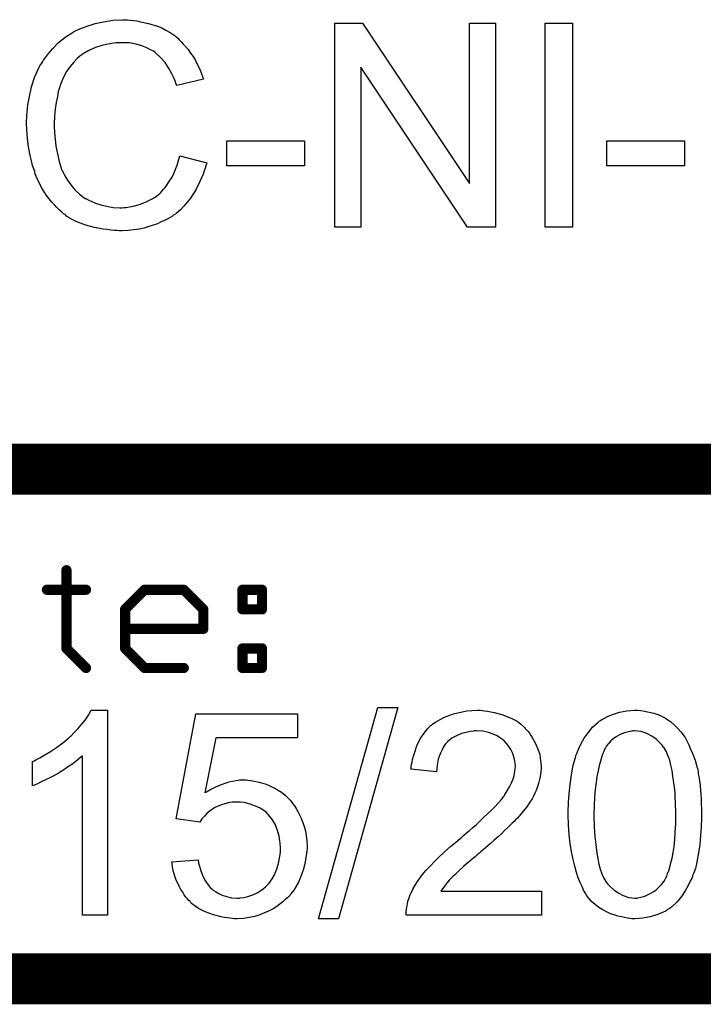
# Model space of a CAD drawing. Extents: x -2.2 to 8.3, y -2.9 to 5.2.
# Tile 124 of 205: x 6.56 to 6.829, y -2.883 to -2.497. Entities that reach past the tile are written whole.
import ezdxf

# ---------------------------------------------------------------- set-up
doc = ezdxf.new("R2010")
doc.units = 0
doc.layers.get('0').update_dxf_attribs({"linetype": 'CONTINUOUS'})
doc.layers.add('acc-ni-360-20-in-a_document', color=1, linetype='CONTINUOUS')

# ---------------------------------------------------------------- blocks, each defined once
blk = doc.blocks.new('D30')
at = {"const_width": 0.001}
blk.add_lwpolyline([(-0.0005, 0, 1), (0.0005, 0, 1)], format="xyb", close=True, dxfattribs=at)
blk = doc.blocks.new('D32')
at = {"const_width": 0.002}
blk.add_lwpolyline([(-0.001, 0, 1), (0.001, 0, 1)], format="xyb", close=True, dxfattribs=at)

msp = doc.modelspace()

# ---------------------------------------------------------------- linework, layer by layer
at = {"layer": 'acc-ni-360-20-in-a_document', "color": 1}
for points in [[(6.602558, -2.496895), (6.603599, -2.497011), (6.604872, -2.497126), (6.606144, -2.497242), (6.607648, -2.497589), (6.610772, -2.498284), (6.614243, -2.499325), (6.615979, -2.500019), (6.617599, -2.500829), (6.619218, -2.50187), (6.620838, -2.502912), (6.620954, -2.503027), (6.621185, -2.503143), (6.621648, -2.50349), (6.622227, -2.504068), (6.622805, -2.504647), (6.623615, -2.505457), (6.624425, -2.506383), (6.62535, -2.507308), (6.626276, -2.508465), (6.627202, -2.509854), (6.628243, -2.511242), (6.629169, -2.512746), (6.629979, -2.514481), (6.630904, -2.516217), (6.631598, -2.518068), (6.632292, -2.520151), (6.62188, -2.522581), (6.62188, -2.522465), (6.621764, -2.522233), (6.621532, -2.521771), (6.621301, -2.521192), (6.62107, -2.520498), (6.620722, -2.519572), (6.619797, -2.517721), (6.61864, -2.515639), (6.617252, -2.513556), (6.615516, -2.511589), (6.613665, -2.509854), (6.613433, -2.509622), (6.612739, -2.509159), (6.611582, -2.508581), (6.610078, -2.507771), (6.608111, -2.507077), (6.605913, -2.506383), (6.603252, -2.50592), (6.600359, -2.505804), (6.599434, -2.505804), (6.598855, -2.50592), (6.598045, -2.50592), (6.59712, -2.506035), (6.594921, -2.506383), (6.592492, -2.506845), (6.589946, -2.507655), (6.587285, -2.508812), (6.584855, -2.510316), (6.58474, -2.510316), (6.584624, -2.510548), (6.583814, -2.511126), (6.582773, -2.512052), (6.5815, -2.51344), (6.579996, -2.515176), (6.578608, -2.517143), (6.577335, -2.519572), (6.576178, -2.522233), (6.576178, -2.522349), (6.576062, -2.522581), (6.575947, -2.522928), (6.575831, -2.523506), (6.5756, -2.5242), (6.575368, -2.52501), (6.575021, -2.526977), (6.574558, -2.529291), (6.574095, -2.531836), (6.573864, -2.534613), (6.573748, -2.537622), (6.573748, -2.537737), (6.573748, -2.538084), (6.573748, -2.538663), (6.573748, -2.539357), (6.573864, -2.540167), (6.573864, -2.541208), (6.57398, -2.542365), (6.574095, -2.543638), (6.574443, -2.546415), (6.575021, -2.549423), (6.575715, -2.552431), (6.576641, -2.555439), (6.576641, -2.555555), (6.576757, -2.555786), (6.576988, -2.556133), (6.577219, -2.556712), (6.577913, -2.5581), (6.578955, -2.55972), (6.580227, -2.561571), (6.581847, -2.563538), (6.583699, -2.565274), (6.585897, -2.566894), (6.586012, -2.566894), (6.586244, -2.567009), (6.586591, -2.567241), (6.587054, -2.567472), (6.587632, -2.567704), (6.588327, -2.568051), (6.589946, -2.568745), (6.592029, -2.569439), (6.594343, -2.570017), (6.596888, -2.57048), (6.599549, -2.570596), (6.600359, -2.570596), (6.601053, -2.57048), (6.601863, -2.57048), (6.602673, -2.570365), (6.604756, -2.569902), (6.607186, -2.569323), (6.609615, -2.568398), (6.612161, -2.567125), (6.613433, -2.566431), (6.61459, -2.565505), (6.614706, -2.56539), (6.614822, -2.565274), (6.615169, -2.564927), (6.615632, -2.56458), (6.616095, -2.564001), (6.616673, -2.563307), (6.617367, -2.562613), (6.617946, -2.561687), (6.61864, -2.560646), (6.61945, -2.559489), (6.620144, -2.558332), (6.620838, -2.556943), (6.621417, -2.555439), (6.621995, -2.55382), (6.622574, -2.552084), (6.623037, -2.550233), (6.633681, -2.552894), (6.633681, -2.55301), (6.633565, -2.553472), (6.633334, -2.554167), (6.632987, -2.555092), (6.63264, -2.556133), (6.632177, -2.557406), (6.631598, -2.558795), (6.630904, -2.560299), (6.629284, -2.563538), (6.627202, -2.566778), (6.625929, -2.568398), (6.624656, -2.570017), (6.623268, -2.571406), (6.621648, -2.572794), (6.621532, -2.57291), (6.621301, -2.573141), (6.620722, -2.573373), (6.620144, -2.573836), (6.619218, -2.574414), (6.618293, -2.574993), (6.61702, -2.575571), (6.615747, -2.57615), (6.614243, -2.576844), (6.612623, -2.577422), (6.610888, -2.578001), (6.609037, -2.578579), (6.60707, -2.579042), (6.604987, -2.579273), (6.602789, -2.579505), (6.600475, -2.579621), (6.599202, -2.579621), (6.598277, -2.579505), (6.597235, -2.579505), (6.595963, -2.579389), (6.594574, -2.579158), (6.592954, -2.578926), (6.589599, -2.578348), (6.586128, -2.577422), (6.582657, -2.57615), (6.581037, -2.57534), (6.579418, -2.574414), (6.579302, -2.574298), (6.57907, -2.574183), (6.578608, -2.573836), (6.578145, -2.573373), (6.577451, -2.57291), (6.576641, -2.572216), (6.575715, -2.571406), (6.57479, -2.57048), (6.573864, -2.569439), (6.572823, -2.568398), (6.57074, -2.565737), (6.568773, -2.562613), (6.567038, -2.559142), (6.567038, -2.559026), (6.566806, -2.558679), (6.566691, -2.5581), (6.566343, -2.557406), (6.566112, -2.556481), (6.565765, -2.555324), (6.565302, -2.554051), (6.564955, -2.552662), (6.564608, -2.551158), (6.564145, -2.549423), (6.563567, -2.545836), (6.563104, -2.541787), (6.562873, -2.537622), (6.562873, -2.537506), (6.562873, -2.537043), (6.562873, -2.536349), (6.562988, -2.535539), (6.562988, -2.534382), (6.563104, -2.533225), (6.56322, -2.531721), (6.563451, -2.530217), (6.564029, -2.526861), (6.564839, -2.523159), (6.565996, -2.519457), (6.567616, -2.51587), (6.567732, -2.515754), (6.567848, -2.515407), (6.568079, -2.514944), (6.568542, -2.514366), (6.569005, -2.513556), (6.569583, -2.51263), (6.571087, -2.510548), (6.573054, -2.508234), (6.575368, -2.50592), (6.578029, -2.503606), (6.581153, -2.501639), (6.581269, -2.501523), (6.581616, -2.501407), (6.582079, -2.501176), (6.582657, -2.500829), (6.583583, -2.500482), (6.584508, -2.500135), (6.585665, -2.499672), (6.586938, -2.499209), (6.588327, -2.498746), (6.589831, -2.498284), (6.59307, -2.497589), (6.596773, -2.497011), (6.600591, -2.496779), (6.601748, -2.496779), (6.602558, -2.496895)], [(6.746951, -2.578232), (6.73596, -2.578232), (6.694076, -2.515407), (6.694076, -2.578232), (6.683895, -2.578232), (6.683895, -2.498168), (6.69477, -2.498168), (6.73677, -2.561108), (6.73677, -2.498168), (6.746951, -2.498168), (6.746951, -2.578232)], [(6.777149, -2.578232), (6.766505, -2.578232), (6.766505, -2.498168), (6.777149, -2.498168), (6.777149, -2.578232)], [(6.671978, -2.554167), (6.641548, -2.554167), (6.641548, -2.544332), (6.671978, -2.544332), (6.671978, -2.554167)], [(6.821115, -2.554166), (6.790686, -2.554166), (6.790686, -2.544332), (6.821115, -2.544332), (6.821115, -2.554166)], [(6.594691, -2.848232), (6.584857, -2.848232), (6.584857, -2.785639), (6.584741, -2.785754), (6.584163, -2.786217), (6.583469, -2.786911), (6.582312, -2.787721), (6.581039, -2.788762), (6.579419, -2.789919), (6.577568, -2.791192), (6.575485, -2.792465), (6.57537, -2.792465), (6.575254, -2.792581), (6.57456, -2.793043), (6.573403, -2.793622), (6.572014, -2.794316), (6.570395, -2.795126), (6.568659, -2.795936), (6.566923, -2.796746), (6.565188, -2.79744), (6.565188, -2.787952), (6.565304, -2.787952), (6.565535, -2.787721), (6.565998, -2.787605), (6.566576, -2.787258), (6.567271, -2.786911), (6.568081, -2.786448), (6.570047, -2.785291), (6.572361, -2.784019), (6.574675, -2.782399), (6.577105, -2.780548), (6.579535, -2.778581), (6.57965, -2.778465), (6.579766, -2.778349), (6.580113, -2.778002), (6.580576, -2.777655), (6.581617, -2.776498), (6.583006, -2.77511), (6.584394, -2.77349), (6.585898, -2.771639), (6.587171, -2.769788), (6.588328, -2.767821), (6.594691, -2.767821), (6.594691, -2.848232)], [(6.669202, -2.778581), (6.637153, -2.778581), (6.632873, -2.800217), (6.632988, -2.800101), (6.63322, -2.799985), (6.633567, -2.799754), (6.634145, -2.799407), (6.634839, -2.79906), (6.635649, -2.798597), (6.637501, -2.797671), (6.639815, -2.796746), (6.64236, -2.795936), (6.645137, -2.795357), (6.646525, -2.795126), (6.64907, -2.795126), (6.649765, -2.795242), (6.65069, -2.795357), (6.651732, -2.795473), (6.652889, -2.795704), (6.654161, -2.796052), (6.656938, -2.796861), (6.658442, -2.79744), (6.659946, -2.79825), (6.66145, -2.79906), (6.662954, -2.799985), (6.664343, -2.801142), (6.665731, -2.802415), (6.665847, -2.802531), (6.666078, -2.802762), (6.666426, -2.803109), (6.666888, -2.803688), (6.667467, -2.804498), (6.668045, -2.805307), (6.668739, -2.806349), (6.669434, -2.807506), (6.670012, -2.808778), (6.670706, -2.810167), (6.671285, -2.811787), (6.671863, -2.813407), (6.672326, -2.815142), (6.672673, -2.817109), (6.672905, -2.819076), (6.67302, -2.821158), (6.67302, -2.821274), (6.67302, -2.821621), (6.67302, -2.8222), (6.672905, -2.82301), (6.672789, -2.823935), (6.672673, -2.824977), (6.672442, -2.826249), (6.672211, -2.827522), (6.671516, -2.83053), (6.670359, -2.833654), (6.669665, -2.835274), (6.668739, -2.836778), (6.667814, -2.838398), (6.666657, -2.839902), (6.666541, -2.840017), (6.66631, -2.840365), (6.665847, -2.840827), (6.665269, -2.841406), (6.664459, -2.8421), (6.663533, -2.843026), (6.662376, -2.843836), (6.661103, -2.844761), (6.659715, -2.845687), (6.658095, -2.846497), (6.65636, -2.847307), (6.654508, -2.848117), (6.652542, -2.848695), (6.650343, -2.849158), (6.648029, -2.849505), (6.6456, -2.849621), (6.644558, -2.849621), (6.643748, -2.849505), (6.642823, -2.849389), (6.641781, -2.849273), (6.640509, -2.849158), (6.639236, -2.848811), (6.636343, -2.848117), (6.633451, -2.847075), (6.631947, -2.846381), (6.630443, -2.845571), (6.629054, -2.844646), (6.627666, -2.843604), (6.62755, -2.843488), (6.627319, -2.843373), (6.627087, -2.84291), (6.626625, -2.842447), (6.626046, -2.841869), (6.625468, -2.841175), (6.624774, -2.840249), (6.624195, -2.839208), (6.623501, -2.838166), (6.622807, -2.836894), (6.621534, -2.834117), (6.620493, -2.830877), (6.620145, -2.829142), (6.619914, -2.827291), (6.630211, -2.826481), (6.630211, -2.826596), (6.630211, -2.826828), (6.630327, -2.827175), (6.630443, -2.827753), (6.63079, -2.829026), (6.631253, -2.830762), (6.631947, -2.832497), (6.632873, -2.834464), (6.634029, -2.836199), (6.635418, -2.837819), (6.635649, -2.837935), (6.636112, -2.838398), (6.637038, -2.838976), (6.63831, -2.83967), (6.639699, -2.840365), (6.641434, -2.840943), (6.643401, -2.841406), (6.6456, -2.841522), (6.646294, -2.841522), (6.646757, -2.841406), (6.648145, -2.84129), (6.649765, -2.840827), (6.651732, -2.840249), (6.653699, -2.839323), (6.655781, -2.837935), (6.656707, -2.837125), (6.657632, -2.836199), (6.657748, -2.836084), (6.657864, -2.835968), (6.658095, -2.835621), (6.658442, -2.835274), (6.659252, -2.834001), (6.660178, -2.832381), (6.660988, -2.830414), (6.661797, -2.827985), (6.662376, -2.825092), (6.662607, -2.823588), (6.662607, -2.821968), (6.662607, -2.821853), (6.662607, -2.821621), (6.662607, -2.821158), (6.662492, -2.82058), (6.662492, -2.819886), (6.662376, -2.819076), (6.662029, -2.817225), (6.66145, -2.815026), (6.660641, -2.812828), (6.659484, -2.810745), (6.657864, -2.808778), (6.657864, -2.808663), (6.657632, -2.808547), (6.657054, -2.807969), (6.656012, -2.807159), (6.654624, -2.806233), (6.652773, -2.805423), (6.65069, -2.804613), (6.648261, -2.804035), (6.646872, -2.803803), (6.644674, -2.803803), (6.643748, -2.803919), (6.642591, -2.804035), (6.641203, -2.804382), (6.639815, -2.804729), (6.63831, -2.805307), (6.636806, -2.806002), (6.636691, -2.806117), (6.636228, -2.806349), (6.635534, -2.806927), (6.634608, -2.807506), (6.633682, -2.808316), (6.632757, -2.809357), (6.631716, -2.810398), (6.630906, -2.811671), (6.62165, -2.810398), (6.629401, -2.769209), (6.669202, -2.769209), (6.669202, -2.778581)], [(6.6854, -2.849621), (6.677533, -2.849621), (6.700788, -2.766779), (6.708656, -2.766779), (6.6854, -2.849621)], [(6.741746, -2.767936), (6.742672, -2.768052), (6.743829, -2.768168), (6.745101, -2.768399), (6.746374, -2.768631), (6.749382, -2.769441), (6.752391, -2.770597), (6.753895, -2.771292), (6.755399, -2.772102), (6.756787, -2.773143), (6.75806, -2.7743), (6.758176, -2.774416), (6.758407, -2.774531), (6.758638, -2.774994), (6.759101, -2.775457), (6.75968, -2.776035), (6.760258, -2.776845), (6.760837, -2.777655), (6.761531, -2.778696), (6.762688, -2.780895), (6.763845, -2.783671), (6.764308, -2.78506), (6.764539, -2.78668), (6.76477, -2.7883), (6.764886, -2.790035), (6.764886, -2.790266), (6.764886, -2.790845), (6.76477, -2.791771), (6.764655, -2.793043), (6.764423, -2.794432), (6.763961, -2.796051), (6.763498, -2.797787), (6.762804, -2.799522), (6.762688, -2.799754), (6.762457, -2.800332), (6.761994, -2.801258), (6.7613, -2.802531), (6.760374, -2.803919), (6.759217, -2.805655), (6.757828, -2.80739), (6.756209, -2.809357), (6.755977, -2.809588), (6.755399, -2.810283), (6.75482, -2.810861), (6.754242, -2.81144), (6.753548, -2.812134), (6.752622, -2.813059), (6.751696, -2.813985), (6.750539, -2.815026), (6.749382, -2.816183), (6.747994, -2.817456), (6.74649, -2.818729), (6.74487, -2.820233), (6.743019, -2.821737), (6.741168, -2.823357), (6.741052, -2.823472), (6.740821, -2.823704), (6.740358, -2.824051), (6.739779, -2.824514), (6.739085, -2.825208), (6.738275, -2.825902), (6.736424, -2.827406), (6.734457, -2.829142), (6.732606, -2.830877), (6.730986, -2.832381), (6.730292, -2.83296), (6.729713, -2.833538), (6.729598, -2.833654), (6.729251, -2.834001), (6.728788, -2.834464), (6.728209, -2.835158), (6.727631, -2.835968), (6.726937, -2.836778), (6.725548, -2.838745), (6.765002, -2.838745), (6.765002, -2.848232), (6.711896, -2.848232), (6.711896, -2.848117), (6.711896, -2.847654), (6.711896, -2.846959), (6.712011, -2.846034), (6.712127, -2.844993), (6.712358, -2.843836), (6.71259, -2.842679), (6.713053, -2.841406), (6.713053, -2.84129), (6.713168, -2.841175), (6.7134, -2.84048), (6.713863, -2.839439), (6.714557, -2.838051), (6.715482, -2.836431), (6.716639, -2.83458), (6.717912, -2.832728), (6.719532, -2.830762), (6.719532, -2.830646), (6.719763, -2.83053), (6.720342, -2.829836), (6.721383, -2.828795), (6.722887, -2.827291), (6.724623, -2.825555), (6.726821, -2.823472), (6.729482, -2.821158), (6.732374, -2.818729), (6.73249, -2.818613), (6.732953, -2.818266), (6.733647, -2.817687), (6.734457, -2.816993), (6.735498, -2.816068), (6.736771, -2.815026), (6.738044, -2.813869), (6.739548, -2.812597), (6.74244, -2.80982), (6.745333, -2.807043), (6.746721, -2.805655), (6.747994, -2.804266), (6.749151, -2.802994), (6.750077, -2.801721), (6.750077, -2.801605), (6.750308, -2.801489), (6.750539, -2.801142), (6.750771, -2.80068), (6.751581, -2.799407), (6.752506, -2.797903), (6.753316, -2.796052), (6.754126, -2.794085), (6.754589, -2.791886), (6.75482, -2.789804), (6.75482, -2.789688), (6.75482, -2.789572), (6.754705, -2.788878), (6.754589, -2.787721), (6.754242, -2.786448), (6.753779, -2.784829), (6.752969, -2.783209), (6.751928, -2.781589), (6.750539, -2.779969), (6.750308, -2.779738), (6.74973, -2.779275), (6.74892, -2.778697), (6.747647, -2.777887), (6.746027, -2.777192), (6.744176, -2.776498), (6.741978, -2.776035), (6.739548, -2.77592), (6.738854, -2.77592), (6.738391, -2.776035), (6.737002, -2.776151), (6.735383, -2.776498), (6.733647, -2.776961), (6.73168, -2.777771), (6.729829, -2.778812), (6.728094, -2.780201), (6.727862, -2.780432), (6.727399, -2.78101), (6.726705, -2.781936), (6.726011, -2.783325), (6.725201, -2.784944), (6.724507, -2.787027), (6.724044, -2.789341), (6.723813, -2.792002), (6.713747, -2.790961), (6.713747, -2.790845), (6.713863, -2.790498), (6.713863, -2.789919), (6.713978, -2.78911), (6.71421, -2.788184), (6.714441, -2.787143), (6.714788, -2.78587), (6.715135, -2.784597), (6.716061, -2.78182), (6.717449, -2.779044), (6.718259, -2.777655), (6.7193, -2.776267), (6.720342, -2.774994), (6.721499, -2.773837), (6.721614, -2.773721), (6.721846, -2.773606), (6.722193, -2.773259), (6.722771, -2.772912), (6.723466, -2.772449), (6.724275, -2.771986), (6.725201, -2.771407), (6.726358, -2.770829), (6.727631, -2.77025), (6.729019, -2.769672), (6.730523, -2.769209), (6.732143, -2.768746), (6.733879, -2.768399), (6.73573, -2.768052), (6.737697, -2.767936), (6.739779, -2.767821), (6.740936, -2.767821), (6.741746, -2.767936)], [(6.803993, -2.767936), (6.805497, -2.768168), (6.807232, -2.768515), (6.809084, -2.768978), (6.811051, -2.769556), (6.812902, -2.770482), (6.813017, -2.770482), (6.813133, -2.770597), (6.813712, -2.770945), (6.814637, -2.771523), (6.815794, -2.772333), (6.817067, -2.77349), (6.818455, -2.774763), (6.819728, -2.776267), (6.821001, -2.778002), (6.821116, -2.778234), (6.821579, -2.778812), (6.822042, -2.779853), (6.822852, -2.781358), (6.823546, -2.783093), (6.824472, -2.78506), (6.825282, -2.787374), (6.825976, -2.789919), (6.825976, -2.790035), (6.826092, -2.790266), (6.826207, -2.790613), (6.826323, -2.791192), (6.826439, -2.791886), (6.826554, -2.792696), (6.826786, -2.793737), (6.826901, -2.794894), (6.827133, -2.796167), (6.827248, -2.797555), (6.827364, -2.799175), (6.827596, -2.800795), (6.827711, -2.802646), (6.827711, -2.804497), (6.827827, -2.80658), (6.827827, -2.808778), (6.827827, -2.808894), (6.827827, -2.809357), (6.827827, -2.810167), (6.827827, -2.811092), (6.827711, -2.812365), (6.827711, -2.813753), (6.827596, -2.815258), (6.82748, -2.816877), (6.827133, -2.82058), (6.826554, -2.824398), (6.82586, -2.8281), (6.825397, -2.829836), (6.824819, -2.831571), (6.824819, -2.831687), (6.824703, -2.831918), (6.824472, -2.832381), (6.82424, -2.83296), (6.824009, -2.83377), (6.823546, -2.834579), (6.82262, -2.836546), (6.821463, -2.838629), (6.819959, -2.840943), (6.818224, -2.843026), (6.816141, -2.844992), (6.816026, -2.844992), (6.81591, -2.845224), (6.815563, -2.845455), (6.8151, -2.845687), (6.814521, -2.846034), (6.813943, -2.846497), (6.812208, -2.847307), (6.810125, -2.848116), (6.807695, -2.848926), (6.804803, -2.849389), (6.801679, -2.84962), (6.800522, -2.84962), (6.799712, -2.849505), (6.798786, -2.849389), (6.797629, -2.849158), (6.796357, -2.848926), (6.794968, -2.848579), (6.79358, -2.848116), (6.792076, -2.847654), (6.790572, -2.846959), (6.789068, -2.846149), (6.787563, -2.845224), (6.786059, -2.844067), (6.784671, -2.842794), (6.783398, -2.841406), (6.783283, -2.84129), (6.783051, -2.840943), (6.782704, -2.840365), (6.782126, -2.839439), (6.781547, -2.838398), (6.780968, -2.837009), (6.780159, -2.835389), (6.779464, -2.833538), (6.77877, -2.831456), (6.778076, -2.829026), (6.777382, -2.826365), (6.776803, -2.823357), (6.776225, -2.820117), (6.775878, -2.816646), (6.775646, -2.812828), (6.775531, -2.808778), (6.775531, -2.808663), (6.775531, -2.8082), (6.775531, -2.80739), (6.775531, -2.806464), (6.775646, -2.805192), (6.775646, -2.803803), (6.775762, -2.802299), (6.775878, -2.800564), (6.776225, -2.796977), (6.776803, -2.793159), (6.777498, -2.789341), (6.77796, -2.787605), (6.778423, -2.78587), (6.778423, -2.785754), (6.778539, -2.785523), (6.77877, -2.78506), (6.779002, -2.784481), (6.779233, -2.783671), (6.779696, -2.782862), (6.780621, -2.780895), (6.781778, -2.778812), (6.783283, -2.776614), (6.785018, -2.774416), (6.787101, -2.772564), (6.787216, -2.772564), (6.787332, -2.772333), (6.787679, -2.772102), (6.788142, -2.77187), (6.78872, -2.771407), (6.789415, -2.77106), (6.79115, -2.770135), (6.793233, -2.769325), (6.795662, -2.768515), (6.798555, -2.768052), (6.801679, -2.767821), (6.80272, -2.767821), (6.803993, -2.767936)], [(6.801563, -2.77592), (6.800869, -2.77592), (6.800406, -2.776035), (6.799133, -2.776267), (6.797629, -2.776614), (6.795894, -2.777308), (6.794043, -2.778349), (6.793117, -2.779044), (6.792191, -2.779738), (6.791382, -2.780663), (6.790572, -2.781705), (6.790572, -2.78182), (6.79034, -2.782052), (6.790109, -2.782515), (6.789762, -2.783093), (6.789415, -2.784019), (6.788952, -2.78506), (6.788605, -2.786333), (6.788142, -2.787837), (6.787679, -2.789572), (6.787216, -2.791539), (6.786753, -2.793737), (6.786406, -2.796167), (6.786059, -2.798944), (6.785828, -2.801952), (6.785712, -2.805192), (6.785596, -2.808778), (6.785596, -2.80901), (6.785596, -2.809588), (6.785596, -2.81063), (6.785712, -2.812018), (6.785712, -2.813522), (6.785828, -2.815373), (6.785944, -2.81734), (6.786175, -2.819423), (6.786753, -2.823935), (6.787101, -2.826133), (6.787563, -2.828216), (6.788026, -2.830183), (6.78872, -2.832034), (6.789415, -2.833654), (6.790225, -2.835042), (6.790225, -2.835158), (6.790456, -2.835274), (6.791034, -2.836084), (6.792076, -2.837125), (6.793348, -2.838282), (6.795084, -2.839439), (6.797051, -2.84048), (6.799249, -2.84129), (6.800406, -2.841406), (6.801679, -2.841521), (6.802373, -2.841521), (6.802836, -2.841406), (6.803993, -2.841174), (6.805613, -2.840712), (6.807348, -2.839902), (6.809315, -2.838745), (6.810241, -2.83805), (6.811166, -2.837125), (6.812092, -2.836199), (6.813017, -2.835042), (6.813017, -2.834927), (6.813249, -2.834695), (6.81348, -2.834348), (6.813712, -2.83377), (6.814174, -2.83296), (6.814521, -2.831918), (6.814984, -2.830761), (6.815447, -2.829373), (6.815794, -2.827637), (6.816257, -2.825786), (6.81672, -2.823588), (6.817067, -2.821274), (6.817298, -2.818497), (6.81753, -2.815605), (6.817761, -2.812365), (6.817761, -2.808778), (6.817761, -2.808663), (6.817761, -2.808547), (6.817761, -2.807968), (6.817761, -2.806927), (6.817645, -2.805539), (6.817645, -2.804035), (6.81753, -2.802184), (6.817414, -2.800217), (6.817183, -2.798018), (6.816604, -2.793622), (6.816257, -2.791423), (6.815794, -2.789341), (6.815331, -2.787374), (6.814637, -2.785523), (6.813943, -2.783903), (6.813133, -2.782515), (6.813133, -2.782399), (6.812902, -2.782283), (6.81267, -2.781936), (6.812323, -2.781473), (6.811282, -2.780432), (6.810009, -2.779159), (6.808274, -2.778002), (6.806307, -2.776961), (6.805266, -2.776498), (6.804109, -2.776151), (6.802836, -2.776035), (6.801563, -2.77592)]]:
    msp.add_lwpolyline(points, dxfattribs=at)
for points, const_width in [([(6.376818, -2.6732), (7.076818, -2.6732)], 0.02), ([(6.57857, -2.743527), (6.57857, -2.712834)], 0.004), ([(6.57957, -2.712834), (6.57957, -2.712834)], 0.002), ([(6.57957, -2.712834), (6.57957, -2.712834)], 0.002), ([(6.570896, -2.720507), (6.586243, -2.720507)], 0.004), ([(6.570896, -2.719507), (6.570896, -2.719507)], 0.002), ([(6.570896, -2.719507), (6.570896, -2.719507)], 0.002), ([(6.601589, -2.72818), (6.609262, -2.720507)], 0.004), ([(6.609262, -2.720507), (6.624609, -2.720507)], 0.004), ([(6.609262, -2.719507), (6.609262, -2.719507)], 0.002), ([(6.609262, -2.719507), (6.609262, -2.719507)], 0.002), ([(6.60997, -2.721214), (6.60997, -2.721214)], 0.002), ([(6.60997, -2.721214), (6.60997, -2.721214)], 0.002), ([(6.624609, -2.720507), (6.632282, -2.72818)], 0.004), ([(6.625316, -2.7198), (6.625316, -2.7198)], 0.002), ([(6.625316, -2.7198), (6.625316, -2.7198)], 0.002), ([(6.647629, -2.72818), (6.647629, -2.720507)], 0.004), ([(6.647629, -2.720507), (6.655302, -2.720507)], 0.004), ([(6.647629, -2.719507), (6.647629, -2.719507)], 0.002), ([(6.647629, -2.719507), (6.647629, -2.719507)], 0.002), ([(6.648629, -2.720507), (6.648629, -2.720507)], 0.002), ([(6.648629, -2.720507), (6.648629, -2.720507)], 0.002), ([(6.655302, -2.72818), (6.655302, -2.720507)], 0.004), ([(6.656302, -2.720507), (6.656302, -2.720507)], 0.002), ([(6.656302, -2.720507), (6.656302, -2.720507)], 0.002), ([(6.586243, -2.721507), (6.586243, -2.721507)], 0.002), ([(6.586243, -2.721507), (6.586243, -2.721507)], 0.002), ([(6.624609, -2.721507), (6.624609, -2.721507)], 0.002), ([(6.624609, -2.721507), (6.624609, -2.721507)], 0.002), ([(6.655302, -2.721507), (6.655302, -2.721507)], 0.002), ([(6.655302, -2.721507), (6.655302, -2.721507)], 0.002), ([(6.601589, -2.743527), (6.601589, -2.72818)], 0.004), ([(6.600882, -2.727473), (6.600882, -2.727473)], 0.002), ([(6.600882, -2.727473), (6.600882, -2.727473)], 0.002), ([(6.602589, -2.72818), (6.602589, -2.72818)], 0.002), ([(6.602589, -2.72818), (6.602589, -2.72818)], 0.002), ([(6.632282, -2.735854), (6.632282, -2.72818)], 0.004), ([(6.631575, -2.728888), (6.631575, -2.728888)], 0.002), ([(6.631575, -2.728888), (6.631575, -2.728888)], 0.002), ([(6.633282, -2.72818), (6.633282, -2.72818)], 0.002), ([(6.633282, -2.72818), (6.633282, -2.72818)], 0.002), ([(6.647629, -2.72818), (6.655302, -2.72818)], 0.004), ([(6.646629, -2.72818), (6.646629, -2.72818)], 0.002), ([(6.646629, -2.72818), (6.646629, -2.72818)], 0.002), ([(6.647629, -2.72718), (6.647629, -2.72718)], 0.002), ([(6.647629, -2.72718), (6.647629, -2.72718)], 0.002), ([(6.654302, -2.72818), (6.654302, -2.72818)], 0.002), ([(6.654302, -2.72818), (6.654302, -2.72818)], 0.002), ([(6.655302, -2.72918), (6.655302, -2.72918)], 0.002), ([(6.655302, -2.72918), (6.655302, -2.72918)], 0.002), ([(6.601589, -2.735854), (6.632282, -2.735854)], 0.004), ([(6.601589, -2.734854), (6.601589, -2.734854)], 0.002), ([(6.601589, -2.734854), (6.601589, -2.734854)], 0.002), ([(6.631282, -2.735854), (6.631282, -2.735854)], 0.002), ([(6.631282, -2.735854), (6.631282, -2.735854)], 0.002), ([(6.632282, -2.736854), (6.632282, -2.736854)], 0.002), ([(6.632282, -2.736854), (6.632282, -2.736854)], 0.002), ([(6.57857, -2.743527), (6.586243, -2.7512)], 0.004), ([(6.57757, -2.743527), (6.57757, -2.743527)], 0.002), ([(6.57757, -2.743527), (6.57757, -2.743527)], 0.002), ([(6.579277, -2.74282), (6.579277, -2.74282)], 0.002), ([(6.579277, -2.74282), (6.579277, -2.74282)], 0.002), ([(6.601589, -2.743527), (6.609262, -2.7512)], 0.004), ([(6.600589, -2.743527), (6.600589, -2.743527)], 0.002), ([(6.600589, -2.743527), (6.600589, -2.743527)], 0.002), ([(6.602296, -2.74282), (6.602296, -2.74282)], 0.002), ([(6.602296, -2.74282), (6.602296, -2.74282)], 0.002), ([(6.647629, -2.743527), (6.655302, -2.743527)], 0.004), ([(6.647629, -2.7512), (6.647629, -2.743527)], 0.004), ([(6.647629, -2.742527), (6.647629, -2.742527)], 0.002), ([(6.647629, -2.742527), (6.647629, -2.742527)], 0.002), ([(6.648629, -2.743527), (6.648629, -2.743527)], 0.002), ([(6.648629, -2.743527), (6.648629, -2.743527)], 0.002), ([(6.655302, -2.7512), (6.655302, -2.743527)], 0.004), ([(6.655302, -2.744527), (6.655302, -2.744527)], 0.002), ([(6.655302, -2.744527), (6.655302, -2.744527)], 0.002), ([(6.656302, -2.743527), (6.656302, -2.743527)], 0.002), ([(6.656302, -2.743527), (6.656302, -2.743527)], 0.002), ([(6.585536, -2.751907), (6.585536, -2.751907)], 0.002), ([(6.585536, -2.751907), (6.585536, -2.751907)], 0.002), ([(6.609262, -2.7512), (6.624609, -2.7512)], 0.004), ([(6.608555, -2.751907), (6.608555, -2.751907)], 0.002), ([(6.608555, -2.751907), (6.608555, -2.751907)], 0.002), ([(6.609262, -2.7502), (6.609262, -2.7502)], 0.002), ([(6.609262, -2.7502), (6.609262, -2.7502)], 0.002), ([(6.624609, -2.7522), (6.624609, -2.7522)], 0.002), ([(6.624609, -2.7522), (6.624609, -2.7522)], 0.002), ([(6.647629, -2.7512), (6.655302, -2.7512)], 0.004), ([(6.646629, -2.7512), (6.646629, -2.7512)], 0.002), ([(6.646629, -2.7512), (6.646629, -2.7512)], 0.002), ([(6.647629, -2.7502), (6.647629, -2.7502)], 0.002), ([(6.647629, -2.7502), (6.647629, -2.7502)], 0.002), ([(6.654302, -2.7512), (6.654302, -2.7512)], 0.002), ([(6.654302, -2.7512), (6.654302, -2.7512)], 0.002), ([(6.655302, -2.7522), (6.655302, -2.7522)], 0.002), ([(6.655302, -2.7522), (6.655302, -2.7522)], 0.002), ([(6.376818, -2.8732), (7.076818, -2.8732)], 0.02)]:
    msp.add_lwpolyline(points, dxfattribs=dict(at, const_width=const_width))
at = {"layer": 'acc-ni-360-20-in-a_document', "color": 1, "const_width": 0.002}
for points in [[(6.57957, -2.712834, 1), (6.57757, -2.712834)], [(6.570896, -2.719507, 1), (6.570896, -2.721507)], [(6.586243, -2.721507, 1), (6.586243, -2.719507)], [(6.609262, -2.719507, 1), (6.609262, -2.721507)], [(6.60997, -2.721214, 0.999854), (6.608555, -2.7198)], [(6.625316, -2.7198, 1), (6.623902, -2.721214)], [(6.624609, -2.721507, 1), (6.624609, -2.719507)], [(6.647629, -2.719507, 1), (6.647629, -2.721507)], [(6.648629, -2.720507, 1), (6.646629, -2.720507)], [(6.656302, -2.720507, 1), (6.654302, -2.720507)], [(6.655302, -2.721507, 1), (6.655302, -2.719507)], [(6.600882, -2.727473, 1.000854), (6.602296, -2.728888)], [(6.602589, -2.72818, 1), (6.600589, -2.72818)], [(6.633282, -2.72818, 1), (6.631282, -2.72818)], [(6.631575, -2.728888, 0.999854), (6.632989, -2.727473)], [(6.647629, -2.72718, 1), (6.647629, -2.72918)], [(6.646629, -2.72818, 1), (6.648629, -2.72818)], [(6.654302, -2.72818, 1), (6.656302, -2.72818)], [(6.655302, -2.72918, 1), (6.655302, -2.72718)], [(6.601589, -2.734854, 1), (6.601589, -2.736854)], [(6.631282, -2.735854, 1), (6.633282, -2.735854)], [(6.632282, -2.736854, 1), (6.632282, -2.734854)], [(6.579277, -2.74282, 1.000854), (6.577862, -2.744234)], [(6.57757, -2.743527, 1), (6.57957, -2.743527)], [(6.602296, -2.74282, 1), (6.600882, -2.744234)], [(6.600589, -2.743527, 1), (6.602589, -2.743527)], [(6.647629, -2.742527, 1), (6.647629, -2.744527)], [(6.648629, -2.743527, 1), (6.646629, -2.743527)], [(6.656302, -2.743527, 1), (6.654302, -2.743527)], [(6.655302, -2.744527, 1), (6.655302, -2.742527)], [(6.585536, -2.751907, 1), (6.58695, -2.750493)], [(6.609262, -2.7502, 1), (6.609262, -2.7522)], [(6.608555, -2.751907, 1), (6.609969, -2.750493)], [(6.624609, -2.7522, 1), (6.624609, -2.7502)], [(6.647629, -2.7502, 1), (6.647629, -2.7522)], [(6.646629, -2.7512, 1), (6.648629, -2.7512)], [(6.654302, -2.7512, 1), (6.656302, -2.7512)], [(6.655302, -2.7522, 1), (6.655302, -2.7502)]]:
    msp.add_lwpolyline(points, format="xyb", dxfattribs=at)

# ---------------------------------------------------------------- block references
at = {"layer": 'acc-ni-360-20-in-a_document'}
for name, p in [('D32', (6.57857, -2.712834)), ('D30', (6.57757, -2.712834)), ('D30', (6.57957, -2.712834)), ('D30', (6.57957, -2.712834)), ('D30', (6.57957, -2.712834)), ('D32', (6.570896, -2.720507)), ('D30', (6.570896, -2.719507)), ('D30', (6.570896, -2.719507)), ('D30', (6.570896, -2.719507)), ('D32', (6.586243, -2.720507)), ('D30', (6.586243, -2.719507)), ('D32', (6.609262, -2.720507)), ('D32', (6.609262, -2.720507)), ('D30', (6.608555, -2.7198)), ('D30', (6.609262, -2.719507)), ('D30', (6.609262, -2.719507)), ('D30', (6.609262, -2.719507)), ('D30', (6.60997, -2.721214)), ('D30', (6.60997, -2.721214)), ('D30', (6.60997, -2.721214)), ('D32', (6.624609, -2.720507)), ('D32', (6.624609, -2.720507)), ('D30', (6.623902, -2.721214)), ('D30', (6.624609, -2.719507)), ('D30', (6.625316, -2.7198)), ('D30', (6.625316, -2.7198)), ('D30', (6.625316, -2.7198)), ('D32', (6.647629, -2.720507)), ('D32', (6.647629, -2.720507)), ('D30', (6.646629, -2.720507)), ('D30', (6.647629, -2.719507)), ('D30', (6.647629, -2.719507)), ('D30', (6.647629, -2.719507)), ('D30', (6.648629, -2.720507)), ('D30', (6.648629, -2.720507)), ('D30', (6.648629, -2.720507)), ('D32', (6.655302, -2.720507)), ('D32', (6.655302, -2.720507)), ('D30', (6.654302, -2.720507)), ('D30', (6.655302, -2.719507)), ('D30', (6.656302, -2.720507)), ('D30', (6.656302, -2.720507)), ('D30', (6.656302, -2.720507)), ('D30', (6.570896, -2.721507)), ('D30', (6.586243, -2.721507)), ('D30', (6.586243, -2.721507)), ('D30', (6.586243, -2.721507)), ('D30', (6.609262, -2.721507)), ('D30', (6.624609, -2.721507)), ('D30', (6.624609, -2.721507)), ('D30', (6.624609, -2.721507)), ('D30', (6.647629, -2.721507)), ('D30', (6.655302, -2.721507)), ('D30', (6.655302, -2.721507)), ('D30', (6.655302, -2.721507)), ('D32', (6.601589, -2.72818)), ('D32', (6.601589, -2.72818)), ('D30', (6.600589, -2.72818)), ('D30', (6.600882, -2.727473)), ('D30', (6.600882, -2.727473)), ('D30', (6.600882, -2.727473)), ('D30', (6.602296, -2.728888)), ('D30', (6.602589, -2.72818)), ('D30', (6.602589, -2.72818)), ('D30', (6.602589, -2.72818)), ('D32', (6.632282, -2.72818)), ('D32', (6.632282, -2.72818)), ('D30', (6.631282, -2.72818)), ('D30', (6.631575, -2.728888)), ('D30', (6.631575, -2.728888)), ('D30', (6.631575, -2.728888)), ('D30', (6.632989, -2.727473)), ('D30', (6.633282, -2.72818)), ('D30', (6.633282, -2.72818)), ('D30', (6.633282, -2.72818)), ('D32', (6.647629, -2.72818)), ('D32', (6.647629, -2.72818)), ('D30', (6.646629, -2.72818)), ('D30', (6.646629, -2.72818)), ('D30', (6.646629, -2.72818)), ('D30', (6.647629, -2.72718)), ('D30', (6.647629, -2.72718)), ('D30', (6.647629, -2.72718)), ('D30', (6.648629, -2.72818)), ('D32', (6.655302, -2.72818)), ('D32', (6.655302, -2.72818)), ('D30', (6.654302, -2.72818)), ('D30', (6.654302, -2.72818)), ('D30', (6.654302, -2.72818)), ('D30', (6.655302, -2.72718)), ('D30', (6.656302, -2.72818)), ('D30', (6.647629, -2.72918)), ('D30', (6.655302, -2.72918)), ('D30', (6.655302, -2.72918)), ('D30', (6.655302, -2.72918)), ('D32', (6.601589, -2.735854)), ('D30', (6.601589, -2.734854)), ('D30', (6.601589, -2.734854)), ('D30', (6.601589, -2.734854)), ('D30', (6.601589, -2.736854)), ('D32', (6.632282, -2.735854)), ('D32', (6.632282, -2.735854)), ('D30', (6.631282, -2.735854)), ('D30', (6.631282, -2.735854)), ('D30', (6.631282, -2.735854)), ('D30', (6.632282, -2.734854)), ('D30', (6.632282, -2.736854)), ('D30', (6.632282, -2.736854)), ('D30', (6.632282, -2.736854)), ('D30', (6.633282, -2.735854)), ('D32', (6.57857, -2.743527)), ('D32', (6.57857, -2.743527)), ('D30', (6.57757, -2.743527)), ('D30', (6.57757, -2.743527)), ('D30', (6.57757, -2.743527)), ('D30', (6.577862, -2.744234)), ('D30', (6.579277, -2.74282)), ('D30', (6.579277, -2.74282)), ('D30', (6.579277, -2.74282)), ('D30', (6.57957, -2.743527)), ('D32', (6.601589, -2.743527)), ('D32', (6.601589, -2.743527)), ('D30', (6.600589, -2.743527)), ('D30', (6.600589, -2.743527)), ('D30', (6.600589, -2.743527)), ('D30', (6.600882, -2.744234)), ('D30', (6.602296, -2.74282)), ('D30', (6.602296, -2.74282)), ('D30', (6.602296, -2.74282)), ('D30', (6.602589, -2.743527)), ('D32', (6.647629, -2.743527)), ('D32', (6.647629, -2.743527)), ('D30', (6.646629, -2.743527)), ('D30', (6.647629, -2.742527)), ('D30', (6.647629, -2.742527)), ('D30', (6.647629, -2.742527)), ('D30', (6.647629, -2.744527)), ('D30', (6.648629, -2.743527)), ('D30', (6.648629, -2.743527)), ('D30', (6.648629, -2.743527)), ('D32', (6.655302, -2.743527)), ('D32', (6.655302, -2.743527)), ('D30', (6.654302, -2.743527)), ('D30', (6.655302, -2.742527)), ('D30', (6.655302, -2.744527)), ('D30', (6.655302, -2.744527)), ('D30', (6.655302, -2.744527)), ('D30', (6.656302, -2.743527)), ('D30', (6.656302, -2.743527)), ('D30', (6.656302, -2.743527)), ('D32', (6.586243, -2.7512)), ('D30', (6.585536, -2.751907)), ('D30', (6.585536, -2.751907)), ('D30', (6.585536, -2.751907)), ('D30', (6.58695, -2.750493)), ('D32', (6.609262, -2.7512)), ('D32', (6.609262, -2.7512)), ('D30', (6.608555, -2.751907)), ('D30', (6.608555, -2.751907)), ('D30', (6.608555, -2.751907)), ('D30', (6.609262, -2.7502)), ('D30', (6.609262, -2.7502)), ('D30', (6.609262, -2.7502)), ('D30', (6.609262, -2.7522)), ('D30', (6.609969, -2.750493)), ('D32', (6.624609, -2.7512)), ('D30', (6.624609, -2.7502)), ('D30', (6.624609, -2.7522)), ('D30', (6.624609, -2.7522)), ('D30', (6.624609, -2.7522)), ('D32', (6.647629, -2.7512)), ('D32', (6.647629, -2.7512)), ('D30', (6.646629, -2.7512)), ('D30', (6.646629, -2.7512)), ('D30', (6.646629, -2.7512)), ('D30', (6.647629, -2.7502)), ('D30', (6.647629, -2.7502)), ('D30', (6.647629, -2.7502)), ('D30', (6.647629, -2.7522)), ('D30', (6.648629, -2.7512)), ('D32', (6.655302, -2.7512)), ('D32', (6.655302, -2.7512)), ('D30', (6.654302, -2.7512)), ('D30', (6.654302, -2.7512)), ('D30', (6.654302, -2.7512)), ('D30', (6.655302, -2.7502)), ('D30', (6.655302, -2.7522)), ('D30', (6.655302, -2.7522)), ('D30', (6.655302, -2.7522)), ('D30', (6.656302, -2.7512))]:
    msp.add_blockref(name, p, dxfattribs=at)

doc.saveas('drawing.dxf')
